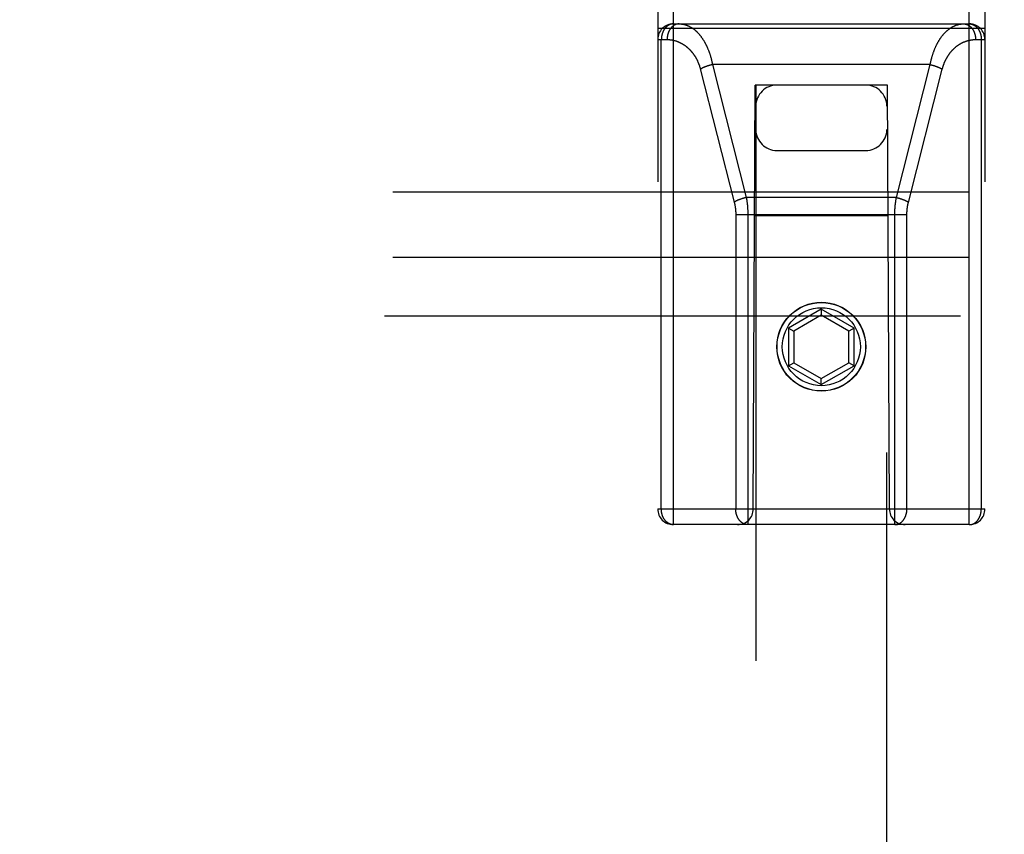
# Model space of a CAD drawing. Header units: inches. Extents: x 0 to 200, y 0 to 129.
# Tile 47 of 82: x 57.54 to 59.42, y 90.38 to 91.94. Entities that reach past the tile are written whole.
import ezdxf

# ---------------------------------------------------------------- set-up
doc = ezdxf.new("R2010")
doc.units = ezdxf.units.IN
doc.header["$LTSCALE"] = 11
doc.header["$MEASUREMENT"] = 0
doc.linetypes.add('HIDDEN', pattern=[0.2, 0.1, -0.1])
doc.layers.add('LEFT_DOOR_ASSEMBLY', color=7, linetype='CONTINUOUS')
doc.layers.add('SUBPANEL', color=7, linetype='CONTINUOUS')

msp = doc.modelspace()

# ---------------------------------------------------------------- linework, layer by layer
at = {"layer": 'LEFT_DOOR_ASSEMBLY', "color": 8, "linetype": 'HIDDEN'}
for p, q in [((58.7864, 90.9731), (58.7864, 92.7581)), ((59.3514, 90.9731), (59.3514, 92.7581)), ((58.7564, 92.7281), (58.7564, 91.0031)), ((59.3814, 92.7281), (59.3814, 91.0031)), ((58.7864, 91.9301), (59.3514, 91.9301)), ((58.7564, 91.9221), (59.3814, 91.9221)), ((58.7564, 91.9001), (58.7743, 91.9001)), ((58.7633, 91.0031), (58.7633, 91.9001)), ((59.3635, 91.9001), (59.3814, 91.9001)), ((59.3745, 91.9001), (59.3745, 91.0031)), ((58.8516, 91.8496), (58.8508, 91.8493)), ((58.8524, 91.8498), (58.8516, 91.8496)), ((58.8532, 91.8501), (58.8524, 91.8498)), ((58.854, 91.8503), (58.8532, 91.8501)), ((58.8548, 91.8506), (58.854, 91.8503)), ((58.8568, 91.8512), (58.856, 91.8509)), ((58.8577, 91.8514), (58.8568, 91.8512)), ((58.8585, 91.8516), (58.8577, 91.8514)), ((58.8593, 91.8518), (58.8585, 91.8516)), ((58.8602, 91.852), (58.8593, 91.8518)), ((58.861, 91.8522), (58.8602, 91.852)), ((58.861, 91.8522), (58.9256, 91.5982)), ((59.2768, 91.8522), (58.861, 91.8522)), ((59.2122, 91.5982), (59.2768, 91.8522)), ((59.2768, 91.8522), (59.2777, 91.852)), ((59.2777, 91.852), (59.2785, 91.8518)), ((59.2785, 91.8518), (59.2793, 91.8516)), ((59.2793, 91.8516), (59.2801, 91.8514)), ((59.2801, 91.8514), (59.281, 91.8512)), ((59.281, 91.8512), (59.2818, 91.8509)), ((59.2818, 91.8509), (59.2826, 91.8507)), ((59.2826, 91.8507), (59.2834, 91.8505)), ((59.2834, 91.8505), (59.2842, 91.8502)), ((59.2842, 91.8502), (59.285, 91.85)), ((59.285, 91.85), (59.2858, 91.8497)), ((58.8377, 91.8441), (58.9025, 91.5894)), ((59.2351, 91.5887), (59.2999, 91.8434)), ((58.9389, 91.0031), (58.9424, 91.8131)), ((58.9439, 91.8131), (58.9424, 91.8131)), ((58.9439, 91.8131), (58.9439, 65.8112)), ((59.1939, 91.8131), (58.9439, 91.8131)), ((59.1939, 65.8112), (59.1939, 91.8131)), ((59.1954, 91.8131), (59.1939, 91.8131)), ((59.1989, 91.0031), (59.1954, 91.8131)), ((58.9839, 91.6881), (59.1539, 91.6881)), ((58.9162, 91.5956), (58.9154, 91.5953)), ((58.917, 91.5958), (58.9162, 91.5956)), ((58.9178, 91.5961), (58.917, 91.5958)), ((58.9186, 91.5963), (58.9178, 91.5961)), ((58.9194, 91.5966), (58.9186, 91.5963)), ((58.9214, 91.5972), (58.9206, 91.5969)), ((58.9223, 91.5974), (58.9214, 91.5972)), ((58.9231, 91.5976), (58.9223, 91.5974)), ((58.9239, 91.5978), (58.9231, 91.5976)), ((58.9247, 91.598), (58.9239, 91.5978)), ((58.9256, 91.5982), (58.9247, 91.598)), ((59.2122, 91.5982), (58.9256, 91.5982)), ((59.2122, 91.5982), (59.2131, 91.598)), ((59.2131, 91.598), (59.2139, 91.5978)), ((59.2139, 91.5978), (59.2147, 91.5976)), ((59.2147, 91.5976), (59.2156, 91.5974)), ((59.2156, 91.5974), (59.2164, 91.5972)), ((59.2164, 91.5972), (59.2172, 91.5969)), ((59.2172, 91.5969), (59.218, 91.5967)), ((59.218, 91.5967), (59.2188, 91.5964)), ((59.2188, 91.5964), (59.2196, 91.5962)), ((59.2196, 91.5962), (59.2204, 91.5959)), ((59.2204, 91.5959), (59.2212, 91.5957)), ((58.9054, 91.5668), (58.9054, 91.0031)), ((58.9285, 91.567), (58.9285, 90.9731)), ((58.9054, 91.566), (59.2324, 91.566)), ((59.1965, 91.5631), (58.9413, 91.5631)), ((59.0689, 91.3849), (59.0064, 91.3488)), ((59.0689, 91.3849), (59.0689, 91.3734)), ((59.1314, 91.3488), (59.0689, 91.3849)), ((59.0689, 91.3734), (59.0164, 91.3431)), ((59.1214, 91.3431), (59.0689, 91.3734)), ((59.0064, 91.3488), (59.0064, 91.2767)), ((59.0064, 91.3488), (59.0164, 91.3431)), ((59.0164, 91.3431), (59.0164, 91.2824)), ((59.1314, 91.3488), (59.1214, 91.3431)), ((59.1214, 91.2824), (59.1214, 91.3431)), ((59.1314, 91.2767), (59.1314, 91.3488)), ((59.0064, 91.2767), (59.0164, 91.2824)), ((59.0064, 91.2767), (59.0689, 91.2406)), ((59.0164, 91.2824), (59.0689, 91.2521)), ((59.0689, 91.2521), (59.1214, 91.2824)), ((59.0689, 91.2406), (59.1314, 91.2767)), ((59.1314, 91.2767), (59.1214, 91.2824)), ((59.0689, 91.2406), (59.0689, 91.2521)), ((58.7564, 91.0031), (59.3814, 91.0031)), ((59.3514, 90.9731), (58.7864, 90.9731))]:
    msp.add_line(p, q, dxfattribs=at)
for points in [[(58.7864, 91.9301), (58.7861, 91.9301), (58.7858, 91.93), (58.7855, 91.93), (58.7851, 91.93), (58.7848, 91.93), (58.7845, 91.93), (58.7842, 91.9299), (58.7839, 91.9299), (58.7835, 91.9298), (58.7832, 91.9298), (58.7829, 91.9297), (58.7826, 91.9296), (58.7823, 91.9296), (58.7819, 91.9295), (58.7816, 91.9294), (58.7813, 91.9293), (58.781, 91.9292), (58.7807, 91.9291), (58.7804, 91.929), (58.78, 91.9289), (58.7797, 91.9288), (58.7794, 91.9286), (58.7791, 91.9285), (58.7788, 91.9284), (58.7785, 91.9282), (58.7782, 91.9281), (58.7779, 91.9279), (58.7776, 91.9278), (58.7773, 91.9276), (58.777, 91.9275), (58.7767, 91.9273), (58.7764, 91.9271), (58.7761, 91.9269), (58.7758, 91.9267), (58.7756, 91.9265), (58.7753, 91.9263), (58.775, 91.9261), (58.7747, 91.9259), (58.7744, 91.9257), (58.7742, 91.9255), (58.7739, 91.9252), (58.7736, 91.925), (58.7733, 91.9248), (58.7731, 91.9245), (58.7728, 91.9243), (58.7726, 91.924), (58.7723, 91.9238), (58.772, 91.9235), (58.7718, 91.9233), (58.7715, 91.923), (58.7713, 91.9227), (58.7711, 91.9224), (58.7708, 91.9222), (58.7706, 91.9219), (58.7703, 91.9216), (58.7701, 91.9213), (58.7699, 91.921), (58.7697, 91.9207), (58.7694, 91.9204), (58.7692, 91.9201), (58.769, 91.9197), (58.7688, 91.9194), (58.7686, 91.9191), (58.7684, 91.9188), (58.7682, 91.9184), (58.768, 91.9181), (58.7678, 91.9178), (58.7676, 91.9174), (58.7674, 91.9171), (58.7672, 91.9167), (58.7671, 91.9164), (58.7669, 91.916), (58.7667, 91.9157), (58.7665, 91.9153), (58.7664, 91.9149), (58.7662, 91.9146), (58.7661, 91.9142), (58.7659, 91.9138), (58.7658, 91.9135), (58.7656, 91.9131), (58.7655, 91.9127), (58.7654, 91.9123), (58.7652, 91.9119), (58.7651, 91.9115), (58.765, 91.9112), (58.7649, 91.9108), (58.7647, 91.9104), (58.7646, 91.91), (58.7645, 91.9096), (58.7644, 91.9092), (58.7643, 91.9088), (58.7642, 91.9084), (58.7642, 91.908), (58.7641, 91.9076), (58.764, 91.9071), (58.7639, 91.9067), (58.7639, 91.9063), (58.7638, 91.9059), (58.7637, 91.9055), (58.7637, 91.9051), (58.7636, 91.9047), (58.7636, 91.9043), (58.7635, 91.9038), (58.7635, 91.9034), (58.7635, 91.903), (58.7634, 91.9026), (58.7634, 91.9022), (58.7634, 91.9017), (58.7634, 91.9013), (58.7634, 91.9009), (58.7633, 91.9005), (58.7633, 91.9001)], [(58.7974, 91.9301), (58.797, 91.9301), (58.7967, 91.93), (58.7964, 91.93), (58.7961, 91.93), (58.7957, 91.93), (58.7954, 91.9299), (58.7951, 91.9299), (58.7947, 91.9299), (58.7944, 91.9298), (58.7941, 91.9297), (58.7938, 91.9297), (58.7934, 91.9296), (58.7931, 91.9295), (58.7928, 91.9295), (58.7925, 91.9294), (58.7921, 91.9293), (58.7918, 91.9292), (58.7915, 91.9291), (58.7912, 91.929), (58.7909, 91.9288), (58.7906, 91.9287), (58.7902, 91.9286), (58.7899, 91.9285), (58.7896, 91.9283), (58.7893, 91.9282), (58.789, 91.928), (58.7887, 91.9279), (58.7884, 91.9277), (58.7881, 91.9275), (58.7878, 91.9273), (58.7875, 91.9272), (58.7872, 91.927), (58.7869, 91.9268), (58.7866, 91.9266), (58.7863, 91.9264), (58.786, 91.9262), (58.7857, 91.926), (58.7855, 91.9257), (58.7852, 91.9255), (58.7849, 91.9253), (58.7846, 91.9251), (58.7844, 91.9248), (58.7841, 91.9246), (58.7838, 91.9243), (58.7835, 91.9241), (58.7833, 91.9238), (58.783, 91.9235), (58.7828, 91.9233), (58.7825, 91.923), (58.7823, 91.9227), (58.782, 91.9224), (58.7818, 91.9222), (58.7815, 91.9219), (58.7813, 91.9216), (58.7811, 91.9213), (58.7808, 91.921), (58.7806, 91.9207), (58.7804, 91.9203), (58.7802, 91.92), (58.7799, 91.9197), (58.7797, 91.9194), (58.7795, 91.919), (58.7793, 91.9187), (58.7791, 91.9184), (58.7789, 91.918), (58.7787, 91.9177), (58.7785, 91.9173), (58.7783, 91.917), (58.7781, 91.9166), (58.778, 91.9163), (58.7778, 91.9159), (58.7776, 91.9155), (58.7775, 91.9152), (58.7773, 91.9148), (58.7771, 91.9144), (58.777, 91.9141), (58.7768, 91.9137), (58.7767, 91.9133), (58.7765, 91.9129), (58.7764, 91.9125), (58.7763, 91.9121), (58.7761, 91.9117), (58.776, 91.9113), (58.7759, 91.9109), (58.7758, 91.9105), (58.7756, 91.9101), (58.7755, 91.9097), (58.7754, 91.9093), (58.7753, 91.9089), (58.7752, 91.9085), (58.7751, 91.9081), (58.7751, 91.9077), (58.775, 91.9073), (58.7749, 91.9068), (58.7748, 91.9064), (58.7748, 91.906), (58.7747, 91.9056), (58.7746, 91.9052), (58.7746, 91.9047), (58.7745, 91.9043), (58.7745, 91.9039), (58.7745, 91.9035), (58.7744, 91.903), (58.7744, 91.9026), (58.7744, 91.9022), (58.7743, 91.9018), (58.7743, 91.9013), (58.7743, 91.9009), (58.7743, 91.9005), (58.7743, 91.9001)], [(58.7974, 91.9301), (58.7981, 91.93), (58.7988, 91.93), (58.7995, 91.93), (58.8003, 91.9299), (58.801, 91.9299), (58.8017, 91.9298), (58.8024, 91.9297), (58.8032, 91.9296), (58.8039, 91.9295), (58.8046, 91.9294), (58.8053, 91.9293), (58.806, 91.9291), (58.8068, 91.929), (58.8075, 91.9288), (58.8082, 91.9286), (58.8089, 91.9284), (58.8096, 91.9282), (58.8103, 91.928), (58.811, 91.9277), (58.8117, 91.9275), (58.8124, 91.9272), (58.8131, 91.9269), (58.8138, 91.9266), (58.8145, 91.9263), (58.8152, 91.926), (58.8159, 91.9257), (58.8166, 91.9254), (58.8173, 91.925), (58.8179, 91.9247), (58.8186, 91.9243), (58.8193, 91.9239), (58.82, 91.9235), (58.8206, 91.9231), (58.8213, 91.9227), (58.8219, 91.9223), (58.8226, 91.9218), (58.8233, 91.9214), (58.8239, 91.9209), (58.8245, 91.9205), (58.8252, 91.92), (58.8258, 91.9195), (58.8265, 91.919), (58.8271, 91.9185), (58.8277, 91.918), (58.8283, 91.9174), (58.8289, 91.9169), (58.8295, 91.9163), (58.8302, 91.9158), (58.8308, 91.9152), (58.8314, 91.9146), (58.8319, 91.914), (58.8325, 91.9134), (58.8331, 91.9128), (58.8337, 91.9122), (58.8343, 91.9116), (58.8348, 91.911), (58.8354, 91.9103), (58.836, 91.9097), (58.8365, 91.909), (58.8371, 91.9083), (58.8376, 91.9077), (58.8381, 91.907), (58.8387, 91.9063), (58.8392, 91.9056), (58.8397, 91.9049), (58.8402, 91.9042), (58.8407, 91.9035), (58.8412, 91.9027), (58.8417, 91.902), (58.8422, 91.9013), (58.8427, 91.9005), (58.8432, 91.8998), (58.8437, 91.899), (58.8442, 91.8982), (58.8446, 91.8975), (58.8451, 91.8967), (58.8456, 91.8959), (58.846, 91.8951), (58.8464, 91.8943), (58.8469, 91.8935), (58.8473, 91.8927), (58.8477, 91.8919), (58.8482, 91.8911), (58.8486, 91.8903), (58.849, 91.8894), (58.8494, 91.8886), (58.8498, 91.8878), (58.8502, 91.8869), (58.8506, 91.8861), (58.851, 91.8852), (58.8513, 91.8844), (58.8517, 91.8835), (58.8521, 91.8826), (58.8524, 91.8818), (58.8528, 91.8809), (58.8531, 91.88), (58.8535, 91.8791), (58.8538, 91.8782), (58.8542, 91.8773), (58.8545, 91.8765), (58.8548, 91.8756), (58.8551, 91.8747), (58.8554, 91.8738), (58.8557, 91.8729), (58.856, 91.8719), (58.8563, 91.871), (58.8566, 91.8701), (58.8569, 91.8692), (58.8572, 91.8683), (58.8574, 91.8673), (58.8577, 91.8664), (58.858, 91.8655), (58.8582, 91.8646), (58.8585, 91.8636), (58.8587, 91.8627), (58.8589, 91.8617), (58.8592, 91.8608), (58.8594, 91.8599), (58.8596, 91.8589), (58.8598, 91.858), (58.86, 91.857), (58.8602, 91.8561), (58.8604, 91.8551), (58.8606, 91.8541), (58.8608, 91.8532), (58.861, 91.8522)], [(59.2768, 91.8522), (59.277, 91.8532), (59.2772, 91.8542), (59.2774, 91.8551), (59.2776, 91.8561), (59.2778, 91.8571), (59.278, 91.858), (59.2782, 91.859), (59.2785, 91.86), (59.2787, 91.8609), (59.2789, 91.8619), (59.2792, 91.8628), (59.2794, 91.8638), (59.2797, 91.8647), (59.2799, 91.8657), (59.2802, 91.8666), (59.2804, 91.8676), (59.2807, 91.8685), (59.281, 91.8694), (59.2813, 91.8704), (59.2816, 91.8713), (59.2819, 91.8722), (59.2822, 91.8732), (59.2825, 91.8741), (59.2828, 91.875), (59.2831, 91.8759), (59.2835, 91.8768), (59.2838, 91.8777), (59.2841, 91.8786), (59.2845, 91.8795), (59.2848, 91.8804), (59.2852, 91.8813), (59.2856, 91.8822), (59.2859, 91.8831), (59.2863, 91.884), (59.2867, 91.8848), (59.2871, 91.8857), (59.2875, 91.8866), (59.2879, 91.8874), (59.2883, 91.8883), (59.2887, 91.8891), (59.2891, 91.89), (59.2895, 91.8908), (59.2899, 91.8917), (59.2904, 91.8925), (59.2908, 91.8933), (59.2913, 91.8941), (59.2917, 91.8949), (59.2922, 91.8957), (59.2926, 91.8965), (59.2931, 91.8973), (59.2936, 91.8981), (59.2941, 91.8989), (59.2945, 91.8997), (59.295, 91.9004), (59.2955, 91.9012), (59.296, 91.902), (59.2965, 91.9027), (59.2971, 91.9034), (59.2976, 91.9042), (59.2981, 91.9049), (59.2986, 91.9056), (59.2992, 91.9063), (59.2997, 91.907), (59.3003, 91.9077), (59.3008, 91.9084), (59.3014, 91.9091), (59.3019, 91.9097), (59.3025, 91.9104), (59.3031, 91.9111), (59.3036, 91.9117), (59.3042, 91.9123), (59.3048, 91.913), (59.3054, 91.9136), (59.306, 91.9142), (59.3066, 91.9148), (59.3072, 91.9154), (59.3078, 91.9159), (59.3085, 91.9165), (59.3091, 91.9171), (59.3097, 91.9176), (59.3103, 91.9181), (59.311, 91.9187), (59.3116, 91.9192), (59.3123, 91.9197), (59.3129, 91.9202), (59.3136, 91.9207), (59.3142, 91.9211), (59.3149, 91.9216), (59.3155, 91.9221), (59.3162, 91.9225), (59.3169, 91.9229), (59.3175, 91.9233), (59.3182, 91.9237), (59.3189, 91.9241), (59.3196, 91.9245), (59.3203, 91.9249), (59.321, 91.9252), (59.3217, 91.9256), (59.3224, 91.9259), (59.3231, 91.9262), (59.3238, 91.9265), (59.3245, 91.9268), (59.3252, 91.9271), (59.3259, 91.9274), (59.3266, 91.9276), (59.3273, 91.9279), (59.328, 91.9281), (59.3288, 91.9283), (59.3295, 91.9285), (59.3302, 91.9287), (59.3309, 91.9289), (59.3317, 91.9291), (59.3324, 91.9292), (59.3331, 91.9294), (59.3338, 91.9295), (59.3346, 91.9296), (59.3353, 91.9297), (59.336, 91.9298), (59.3368, 91.9299), (59.3375, 91.9299), (59.3382, 91.93), (59.339, 91.93), (59.3397, 91.93), (59.3404, 91.9301)], [(59.3404, 91.9301), (59.3408, 91.9301), (59.3411, 91.93), (59.3414, 91.93), (59.3418, 91.93), (59.3421, 91.93), (59.3424, 91.9299), (59.3427, 91.9299), (59.3431, 91.9299), (59.3434, 91.9298), (59.3437, 91.9297), (59.3441, 91.9297), (59.3444, 91.9296), (59.3447, 91.9295), (59.345, 91.9295), (59.3453, 91.9294), (59.3457, 91.9293), (59.346, 91.9292), (59.3463, 91.9291), (59.3466, 91.929), (59.3469, 91.9288), (59.3473, 91.9287), (59.3476, 91.9286), (59.3479, 91.9285), (59.3482, 91.9283), (59.3485, 91.9282), (59.3488, 91.928), (59.3491, 91.9279), (59.3494, 91.9277), (59.3497, 91.9275), (59.35, 91.9273), (59.3503, 91.9272), (59.3506, 91.927), (59.3509, 91.9268), (59.3512, 91.9266), (59.3515, 91.9264), (59.3518, 91.9262), (59.3521, 91.926), (59.3524, 91.9257), (59.3526, 91.9255), (59.3529, 91.9253), (59.3532, 91.9251), (59.3535, 91.9248), (59.3537, 91.9246), (59.354, 91.9243), (59.3543, 91.9241), (59.3545, 91.9238), (59.3548, 91.9235), (59.355, 91.9233), (59.3553, 91.923), (59.3555, 91.9227), (59.3558, 91.9224), (59.356, 91.9222), (59.3563, 91.9219), (59.3565, 91.9216), (59.3568, 91.9213), (59.357, 91.921), (59.3572, 91.9207), (59.3574, 91.9203), (59.3577, 91.92), (59.3579, 91.9197), (59.3581, 91.9194), (59.3583, 91.919), (59.3585, 91.9187), (59.3587, 91.9184), (59.3589, 91.918), (59.3591, 91.9177), (59.3593, 91.9173), (59.3595, 91.917), (59.3597, 91.9166), (59.3598, 91.9163), (59.36, 91.9159), (59.3602, 91.9155), (59.3604, 91.9152), (59.3605, 91.9148), (59.3607, 91.9144), (59.3608, 91.9141), (59.361, 91.9137), (59.3611, 91.9133), (59.3613, 91.9129), (59.3614, 91.9125), (59.3616, 91.9121), (59.3617, 91.9117), (59.3618, 91.9113), (59.3619, 91.9109), (59.3621, 91.9105), (59.3622, 91.9101), (59.3623, 91.9097), (59.3624, 91.9093), (59.3625, 91.9089), (59.3626, 91.9085), (59.3627, 91.9081), (59.3628, 91.9077), (59.3628, 91.9073), (59.3629, 91.9068), (59.363, 91.9064), (59.3631, 91.906), (59.3631, 91.9056), (59.3632, 91.9052), (59.3632, 91.9047), (59.3633, 91.9043), (59.3633, 91.9039), (59.3634, 91.9035), (59.3634, 91.903), (59.3634, 91.9026), (59.3635, 91.9022), (59.3635, 91.9018), (59.3635, 91.9013), (59.3635, 91.9009), (59.3635, 91.9005), (59.3635, 91.9001)], [(59.3514, 91.9301), (59.3517, 91.9301), (59.352, 91.93), (59.3523, 91.93), (59.3527, 91.93), (59.353, 91.93), (59.3533, 91.93), (59.3536, 91.9299), (59.354, 91.9299), (59.3543, 91.9298), (59.3546, 91.9298), (59.3549, 91.9297), (59.3552, 91.9296), (59.3556, 91.9296), (59.3559, 91.9295), (59.3562, 91.9294), (59.3565, 91.9293), (59.3568, 91.9292), (59.3571, 91.9291), (59.3575, 91.929), (59.3578, 91.9289), (59.3581, 91.9288), (59.3584, 91.9286), (59.3587, 91.9285), (59.359, 91.9284), (59.3593, 91.9282), (59.3596, 91.9281), (59.3599, 91.9279), (59.3602, 91.9278), (59.3605, 91.9276), (59.3608, 91.9275), (59.3611, 91.9273), (59.3614, 91.9271), (59.3617, 91.9269), (59.362, 91.9267), (59.3623, 91.9265), (59.3625, 91.9263), (59.3628, 91.9261), (59.3631, 91.9259), (59.3634, 91.9257), (59.3637, 91.9255), (59.3639, 91.9252), (59.3642, 91.925), (59.3645, 91.9248), (59.3647, 91.9245), (59.365, 91.9243), (59.3653, 91.924), (59.3655, 91.9238), (59.3658, 91.9235), (59.366, 91.9233), (59.3663, 91.923), (59.3665, 91.9227), (59.3668, 91.9224), (59.367, 91.9222), (59.3672, 91.9219), (59.3675, 91.9216), (59.3677, 91.9213), (59.3679, 91.921), (59.3682, 91.9207), (59.3684, 91.9204), (59.3686, 91.9201), (59.3688, 91.9197), (59.369, 91.9194), (59.3692, 91.9191), (59.3694, 91.9188), (59.3696, 91.9184), (59.3698, 91.9181), (59.37, 91.9178), (59.3702, 91.9174), (59.3704, 91.9171), (59.3706, 91.9167), (59.3708, 91.9164), (59.3709, 91.916), (59.3711, 91.9157), (59.3713, 91.9153), (59.3714, 91.9149), (59.3716, 91.9146), (59.3717, 91.9142), (59.3719, 91.9138), (59.372, 91.9135), (59.3722, 91.9131), (59.3723, 91.9127), (59.3725, 91.9123), (59.3726, 91.9119), (59.3727, 91.9115), (59.3728, 91.9112), (59.373, 91.9108), (59.3731, 91.9104), (59.3732, 91.91), (59.3733, 91.9096), (59.3734, 91.9092), (59.3735, 91.9088), (59.3736, 91.9084), (59.3737, 91.908), (59.3737, 91.9076), (59.3738, 91.9071), (59.3739, 91.9067), (59.374, 91.9063), (59.374, 91.9059), (59.3741, 91.9055), (59.3741, 91.9051), (59.3742, 91.9047), (59.3742, 91.9043), (59.3743, 91.9038), (59.3743, 91.9034), (59.3744, 91.903), (59.3744, 91.9026), (59.3744, 91.9022), (59.3744, 91.9017), (59.3745, 91.9013), (59.3745, 91.9009), (59.3745, 91.9005), (59.3745, 91.9001)], [(58.7743, 91.9001), (58.775, 91.9), (58.7758, 91.9), (58.7765, 91.9), (58.7772, 91.9), (58.7779, 91.8999), (58.7787, 91.8999), (58.7794, 91.8998), (58.7801, 91.8998), (58.7808, 91.8997), (58.7815, 91.8996), (58.7823, 91.8995), (58.783, 91.8994), (58.7837, 91.8993), (58.7844, 91.8991), (58.7851, 91.899), (58.7858, 91.8988), (58.7865, 91.8987), (58.7873, 91.8985), (58.788, 91.8984), (58.7887, 91.8982), (58.7894, 91.898), (58.7901, 91.8978), (58.7908, 91.8976), (58.7914, 91.8974), (58.7921, 91.8971), (58.7928, 91.8969), (58.7935, 91.8966), (58.7942, 91.8964), (58.7949, 91.8961), (58.7955, 91.8959), (58.7962, 91.8956), (58.7969, 91.8953), (58.7976, 91.895), (58.7982, 91.8947), (58.7989, 91.8944), (58.7995, 91.8941), (58.8002, 91.8938), (58.8008, 91.8934), (58.8015, 91.8931), (58.8021, 91.8927), (58.8028, 91.8924), (58.8034, 91.892), (58.804, 91.8916), (58.8046, 91.8913), (58.8053, 91.8909), (58.8059, 91.8905), (58.8065, 91.8901), (58.8071, 91.8897), (58.8077, 91.8893), (58.8083, 91.8888), (58.8089, 91.8884), (58.8095, 91.888), (58.81, 91.8875), (58.8106, 91.8871), (58.8112, 91.8866), (58.8118, 91.8862), (58.8123, 91.8857), (58.8129, 91.8852), (58.8134, 91.8847), (58.814, 91.8843), (58.8145, 91.8838), (58.8151, 91.8833), (58.8156, 91.8828), (58.8161, 91.8823), (58.8166, 91.8818), (58.8172, 91.8812), (58.8177, 91.8807), (58.8182, 91.8802), (58.8187, 91.8797), (58.8192, 91.8791), (58.8197, 91.8786), (58.8201, 91.878), (58.8206, 91.8775), (58.8211, 91.8769), (58.8216, 91.8764), (58.822, 91.8758), (58.8225, 91.8752), (58.8229, 91.8746), (58.8234, 91.8741), (58.8238, 91.8735), (58.8243, 91.8729), (58.8247, 91.8723), (58.8251, 91.8717), (58.8255, 91.8711), (58.8259, 91.8705), (58.8263, 91.8699), (58.8267, 91.8693), (58.8271, 91.8687), (58.8275, 91.8681), (58.8279, 91.8674), (58.8283, 91.8668), (58.8287, 91.8662), (58.829, 91.8656), (58.8294, 91.8649), (58.8297, 91.8643), (58.8301, 91.8637), (58.8304, 91.863), (58.8308, 91.8624), (58.8311, 91.8617), (58.8314, 91.8611), (58.8317, 91.8604), (58.8321, 91.8598), (58.8324, 91.8591), (58.8327, 91.8585), (58.833, 91.8578), (58.8333, 91.8571), (58.8335, 91.8565), (58.8338, 91.8558), (58.8341, 91.8551), (58.8344, 91.8544), (58.8346, 91.8538), (58.8349, 91.8531), (58.8351, 91.8524), (58.8354, 91.8517), (58.8356, 91.8511), (58.8359, 91.8504), (58.8361, 91.8497), (58.8363, 91.849), (58.8365, 91.8483), (58.8368, 91.8476), (58.837, 91.8469), (58.8372, 91.8462), (58.8374, 91.8455), (58.8376, 91.8448), (58.8377, 91.8441)], [(59.2999, 91.8434), (59.3001, 91.8442), (59.3003, 91.8449), (59.3005, 91.8456), (59.3007, 91.8463), (59.3009, 91.847), (59.3011, 91.8477), (59.3013, 91.8484), (59.3015, 91.8491), (59.3017, 91.8498), (59.302, 91.8505), (59.3022, 91.8512), (59.3025, 91.8519), (59.3027, 91.8526), (59.303, 91.8532), (59.3032, 91.8539), (59.3035, 91.8546), (59.3038, 91.8553), (59.3041, 91.856), (59.3044, 91.8567), (59.3046, 91.8573), (59.3049, 91.858), (59.3053, 91.8587), (59.3056, 91.8593), (59.3059, 91.86), (59.3062, 91.8607), (59.3065, 91.8613), (59.3069, 91.862), (59.3072, 91.8627), (59.3075, 91.8633), (59.3079, 91.864), (59.3083, 91.8646), (59.3086, 91.8653), (59.309, 91.8659), (59.3094, 91.8665), (59.3097, 91.8672), (59.3101, 91.8678), (59.3105, 91.8684), (59.3109, 91.8691), (59.3113, 91.8697), (59.3117, 91.8703), (59.3122, 91.8709), (59.3126, 91.8715), (59.313, 91.8721), (59.3134, 91.8727), (59.3139, 91.8733), (59.3143, 91.8739), (59.3148, 91.8745), (59.3152, 91.8751), (59.3157, 91.8757), (59.3162, 91.8763), (59.3166, 91.8768), (59.3171, 91.8774), (59.3176, 91.878), (59.3181, 91.8785), (59.3186, 91.8791), (59.3191, 91.8796), (59.3196, 91.8802), (59.3201, 91.8807), (59.3206, 91.8812), (59.3212, 91.8818), (59.3217, 91.8823), (59.3222, 91.8828), (59.3228, 91.8833), (59.3233, 91.8838), (59.3239, 91.8843), (59.3244, 91.8848), (59.325, 91.8853), (59.3256, 91.8858), (59.3261, 91.8862), (59.3267, 91.8867), (59.3273, 91.8872), (59.3279, 91.8876), (59.3285, 91.8881), (59.3291, 91.8885), (59.3297, 91.8889), (59.3303, 91.8894), (59.3309, 91.8898), (59.3315, 91.8902), (59.3321, 91.8906), (59.3328, 91.891), (59.3334, 91.8914), (59.334, 91.8918), (59.3347, 91.8921), (59.3353, 91.8925), (59.336, 91.8929), (59.3366, 91.8932), (59.3373, 91.8936), (59.3379, 91.8939), (59.3386, 91.8942), (59.3393, 91.8946), (59.3399, 91.8949), (59.3406, 91.8952), (59.3413, 91.8955), (59.342, 91.8957), (59.3427, 91.896), (59.3433, 91.8963), (59.344, 91.8966), (59.3447, 91.8968), (59.3454, 91.897), (59.3461, 91.8973), (59.3468, 91.8975), (59.3475, 91.8977), (59.3482, 91.8979), (59.349, 91.8981), (59.3497, 91.8983), (59.3504, 91.8985), (59.3511, 91.8987), (59.3518, 91.8988), (59.3525, 91.899), (59.3533, 91.8991), (59.354, 91.8992), (59.3547, 91.8994), (59.3554, 91.8995), (59.3562, 91.8996), (59.3569, 91.8997), (59.3576, 91.8997), (59.3584, 91.8998), (59.3591, 91.8999), (59.3598, 91.8999), (59.3606, 91.9), (59.3613, 91.9), (59.362, 91.9), (59.3628, 91.9), (59.3635, 91.9001)], [(58.8508, 91.8493), (58.8504, 91.8492), (58.85, 91.849), (58.8497, 91.8489), (58.8493, 91.8488), (58.8489, 91.8486), (58.8485, 91.8485), (58.8481, 91.8483), (58.8478, 91.8482), (58.8474, 91.848), (58.847, 91.8479), (58.8467, 91.8478), (58.8463, 91.8476), (58.846, 91.8475), (58.8456, 91.8473), (58.8452, 91.8472), (58.8449, 91.847), (58.8446, 91.8469), (58.8442, 91.8467), (58.8439, 91.8466), (58.8435, 91.8464), (58.8432, 91.8463), (58.8429, 91.8461), (58.8426, 91.846), (58.8422, 91.8458), (58.8419, 91.8456), (58.8416, 91.8455), (58.8413, 91.8453), (58.841, 91.8452), (58.8407, 91.845), (58.8404, 91.8449), (58.8401, 91.8447), (58.8398, 91.8445), (58.8395, 91.8444), (58.8393, 91.8442), (58.839, 91.8441), (58.8387, 91.8439), (58.8384, 91.8438), (58.8382, 91.8436), (58.8379, 91.8434)], [(58.856, 91.8509), (58.8556, 91.8508), (58.8548, 91.8506)], [(59.2858, 91.8497), (59.2866, 91.8494), (59.287, 91.8493), (59.2874, 91.8492), (59.2878, 91.849), (59.2882, 91.8489), (59.2885, 91.8488), (59.2889, 91.8486), (59.2893, 91.8485), (59.2897, 91.8483), (59.29, 91.8482), (59.2904, 91.848), (59.2908, 91.8479), (59.2911, 91.8478), (59.2915, 91.8476), (59.2919, 91.8475), (59.2922, 91.8473), (59.2926, 91.8472), (59.2929, 91.847), (59.2933, 91.8469), (59.2936, 91.8467), (59.2939, 91.8466), (59.2943, 91.8464), (59.2946, 91.8463), (59.2949, 91.8461), (59.2953, 91.846), (59.2956, 91.8458), (59.2959, 91.8456), (59.2962, 91.8455), (59.2965, 91.8453), (59.2968, 91.8452), (59.2971, 91.845), (59.2974, 91.8449), (59.2977, 91.8447), (59.298, 91.8445), (59.2983, 91.8444), (59.2986, 91.8442), (59.2988, 91.8441), (59.2991, 91.8439), (59.2994, 91.8438), (59.2996, 91.8436), (59.2999, 91.8434)], [(58.9154, 91.5953), (58.915, 91.5952), (58.9146, 91.595), (58.9142, 91.5949), (58.9139, 91.5947), (58.9135, 91.5946), (58.9131, 91.5945), (58.9127, 91.5943), (58.9124, 91.5942), (58.912, 91.594), (58.9116, 91.5939), (58.9113, 91.5937), (58.9109, 91.5936), (58.9105, 91.5935), (58.9102, 91.5933), (58.9098, 91.5932), (58.9095, 91.593), (58.9091, 91.5929), (58.9088, 91.5927), (58.9085, 91.5926), (58.9081, 91.5924), (58.9078, 91.5922), (58.9075, 91.5921), (58.9071, 91.5919), (58.9068, 91.5918), (58.9065, 91.5916), (58.9062, 91.5915), (58.9059, 91.5913), (58.9056, 91.5912), (58.9053, 91.591), (58.905, 91.5909), (58.9047, 91.5907), (58.9044, 91.5905), (58.9041, 91.5904), (58.9038, 91.5902), (58.9036, 91.5901), (58.9033, 91.5899), (58.903, 91.5897), (58.9028, 91.5896), (58.9025, 91.5894)], [(58.9025, 91.5894), (58.9027, 91.5887), (58.9028, 91.5881), (58.903, 91.5874), (58.9032, 91.5867), (58.9033, 91.586), (58.9034, 91.5854), (58.9036, 91.5847), (58.9037, 91.584), (58.9038, 91.5833), (58.904, 91.5827), (58.9041, 91.582), (58.9042, 91.5813), (58.9043, 91.5806), (58.9044, 91.5799), (58.9045, 91.5792), (58.9046, 91.5786), (58.9047, 91.5779), (58.9048, 91.5772), (58.9048, 91.5765), (58.9049, 91.5758), (58.905, 91.5751), (58.905, 91.5745), (58.9051, 91.5738), (58.9052, 91.5731), (58.9052, 91.5724), (58.9052, 91.5717), (58.9053, 91.571), (58.9053, 91.5703), (58.9053, 91.5696), (58.9054, 91.5689), (58.9054, 91.5682), (58.9054, 91.5675), (58.9054, 91.5668)], [(58.9206, 91.5969), (58.9202, 91.5968), (58.9194, 91.5966)], [(58.9256, 91.5982), (58.9257, 91.5973), (58.9259, 91.5963), (58.9261, 91.5954), (58.9262, 91.5945), (58.9264, 91.5935), (58.9265, 91.5926), (58.9266, 91.5917), (58.9268, 91.5907), (58.9269, 91.5898), (58.927, 91.5889), (58.9271, 91.5879), (58.9273, 91.587), (58.9274, 91.5861), (58.9275, 91.5851), (58.9276, 91.5842), (58.9277, 91.5833), (58.9277, 91.5823), (58.9278, 91.5814), (58.9279, 91.5804), (58.928, 91.5795), (58.928, 91.5786), (58.9281, 91.5776), (58.9282, 91.5767), (58.9282, 91.5757), (58.9283, 91.5748), (58.9283, 91.5738), (58.9283, 91.5729), (58.9284, 91.5719), (58.9284, 91.571), (58.9284, 91.57), (58.9285, 91.569), (58.9285, 91.568), (58.9285, 91.567)], [(59.2093, 90.9731), (59.2093, 91.567), (59.2093, 91.568), (59.2094, 91.5689), (59.2094, 91.5699), (59.2094, 91.5708), (59.2094, 91.5718), (59.2095, 91.5727), (59.2095, 91.5736), (59.2095, 91.5746), (59.2096, 91.5755), (59.2096, 91.5765), (59.2097, 91.5774), (59.2098, 91.5784), (59.2098, 91.5793), (59.2099, 91.5802), (59.21, 91.5812), (59.2101, 91.5821), (59.2101, 91.5831), (59.2102, 91.584), (59.2103, 91.585), (59.2104, 91.5859), (59.2105, 91.5868), (59.2106, 91.5878), (59.2108, 91.5887), (59.2109, 91.5896), (59.211, 91.5906), (59.2111, 91.5915), (59.2113, 91.5924), (59.2114, 91.5934), (59.2116, 91.5943), (59.2117, 91.5953), (59.2119, 91.5963), (59.2121, 91.5972), (59.2122, 91.5982)], [(59.2212, 91.5957), (59.222, 91.5954), (59.2224, 91.5953), (59.2228, 91.5952), (59.2232, 91.595), (59.2236, 91.5949), (59.224, 91.5947), (59.2243, 91.5946), (59.2247, 91.5945), (59.2251, 91.5943), (59.2255, 91.5942), (59.2258, 91.594), (59.2262, 91.5939), (59.2266, 91.5937), (59.2269, 91.5936), (59.2273, 91.5935), (59.2276, 91.5933), (59.228, 91.5932), (59.2283, 91.593), (59.2287, 91.5929), (59.229, 91.5927), (59.2294, 91.5926), (59.2297, 91.5924), (59.23, 91.5922), (59.2304, 91.5921), (59.2307, 91.5919), (59.231, 91.5918), (59.2313, 91.5916), (59.2316, 91.5915), (59.2319, 91.5913), (59.2322, 91.5912), (59.2325, 91.591), (59.2328, 91.5909), (59.2331, 91.5907), (59.2334, 91.5905), (59.2337, 91.5904), (59.234, 91.5902), (59.2343, 91.5901), (59.2345, 91.5899), (59.2348, 91.5897), (59.2351, 91.5896), (59.2353, 91.5894)], [(59.2324, 91.0031), (59.2324, 91.5667), (59.2324, 91.5674), (59.2324, 91.5681), (59.2324, 91.5688), (59.2325, 91.5695), (59.2325, 91.5702), (59.2325, 91.5709), (59.2326, 91.5716), (59.2326, 91.5723), (59.2327, 91.5729), (59.2327, 91.5736), (59.2328, 91.5743), (59.2328, 91.575), (59.2329, 91.5757), (59.233, 91.5764), (59.233, 91.5771), (59.2331, 91.5777), (59.2332, 91.5784), (59.2333, 91.5791), (59.2334, 91.5798), (59.2335, 91.5805), (59.2336, 91.5812), (59.2337, 91.5818), (59.2338, 91.5825), (59.234, 91.5832), (59.2341, 91.5839), (59.2342, 91.5846), (59.2343, 91.5852), (59.2345, 91.5859), (59.2346, 91.5866), (59.2348, 91.5873), (59.235, 91.588), (59.2351, 91.5887)], [(58.7864, 90.9731), (58.7861, 90.9731), (58.7858, 90.9731), (58.7855, 90.9731), (58.7851, 90.9731), (58.7848, 90.9731), (58.7845, 90.9732), (58.7842, 90.9732), (58.7839, 90.9732), (58.7835, 90.9733), (58.7832, 90.9733), (58.7829, 90.9734), (58.7826, 90.9735), (58.7823, 90.9735), (58.7819, 90.9736), (58.7816, 90.9737), (58.7813, 90.9738), (58.781, 90.9739), (58.7807, 90.974), (58.7804, 90.9741), (58.78, 90.9742), (58.7797, 90.9743), (58.7794, 90.9745), (58.7791, 90.9746), (58.7788, 90.9747), (58.7785, 90.9749), (58.7782, 90.975), (58.7779, 90.9752), (58.7776, 90.9753), (58.7773, 90.9755), (58.777, 90.9757), (58.7767, 90.9758), (58.7764, 90.976), (58.7761, 90.9762), (58.7758, 90.9764), (58.7756, 90.9766), (58.7753, 90.9768), (58.775, 90.977), (58.7747, 90.9772), (58.7744, 90.9774), (58.7742, 90.9776), (58.7739, 90.9779), (58.7736, 90.9781), (58.7733, 90.9783), (58.7731, 90.9786), (58.7728, 90.9788), (58.7726, 90.9791), (58.7723, 90.9793), (58.772, 90.9796), (58.7718, 90.9798), (58.7715, 90.9801), (58.7713, 90.9804), (58.7711, 90.9807), (58.7708, 90.981), (58.7706, 90.9812), (58.7703, 90.9815), (58.7701, 90.9818), (58.7699, 90.9821), (58.7697, 90.9824), (58.7694, 90.9827), (58.7692, 90.983), (58.769, 90.9834), (58.7688, 90.9837), (58.7686, 90.984), (58.7684, 90.9843), (58.7682, 90.9847), (58.768, 90.985), (58.7678, 90.9853), (58.7676, 90.9857), (58.7674, 90.986), (58.7672, 90.9864), (58.7671, 90.9867), (58.7669, 90.9871), (58.7667, 90.9874), (58.7665, 90.9878), (58.7664, 90.9882), (58.7662, 90.9885), (58.7661, 90.9889), (58.7659, 90.9893), (58.7658, 90.9896), (58.7656, 90.99), (58.7655, 90.9904), (58.7654, 90.9908), (58.7652, 90.9912), (58.7651, 90.9916), (58.765, 90.992), (58.7649, 90.9923), (58.7647, 90.9927), (58.7646, 90.9931), (58.7645, 90.9935), (58.7644, 90.9939), (58.7643, 90.9943), (58.7642, 90.9947), (58.7642, 90.9951), (58.7641, 90.9956), (58.764, 90.996), (58.7639, 90.9964), (58.7639, 90.9968), (58.7638, 90.9972), (58.7637, 90.9976), (58.7637, 90.998), (58.7636, 90.9984), (58.7636, 90.9989), (58.7635, 90.9993), (58.7635, 90.9997), (58.7635, 91.0001), (58.7634, 91.0005), (58.7634, 91.001), (58.7634, 91.0014), (58.7634, 91.0018), (58.7634, 91.0022), (58.7633, 91.0026), (58.7633, 91.0031)], [(58.9285, 90.9731), (58.9282, 90.9731), (58.9278, 90.9731), (58.9275, 90.9731), (58.9272, 90.9731), (58.9269, 90.9731), (58.9266, 90.9732), (58.9262, 90.9732), (58.9259, 90.9732), (58.9256, 90.9733), (58.9253, 90.9733), (58.925, 90.9734), (58.9246, 90.9735), (58.9243, 90.9735), (58.924, 90.9736), (58.9237, 90.9737), (58.9234, 90.9738), (58.923, 90.9739), (58.9227, 90.974), (58.9224, 90.9741), (58.9221, 90.9742), (58.9218, 90.9743), (58.9215, 90.9745), (58.9212, 90.9746), (58.9209, 90.9747), (58.9206, 90.9749), (58.9203, 90.975), (58.92, 90.9752), (58.9197, 90.9753), (58.9194, 90.9755), (58.9191, 90.9757), (58.9188, 90.9758), (58.9185, 90.976), (58.9182, 90.9762), (58.9179, 90.9764), (58.9176, 90.9766), (58.9173, 90.9768), (58.917, 90.977), (58.9168, 90.9772), (58.9165, 90.9774), (58.9162, 90.9776), (58.9159, 90.9779), (58.9157, 90.9781), (58.9154, 90.9783), (58.9151, 90.9786), (58.9149, 90.9788), (58.9146, 90.9791), (58.9144, 90.9793), (58.9141, 90.9796), (58.9139, 90.9799), (58.9136, 90.9801), (58.9134, 90.9804), (58.9131, 90.9807), (58.9129, 90.981), (58.9126, 90.9812), (58.9124, 90.9815), (58.9122, 90.9818), (58.9119, 90.9821), (58.9117, 90.9824), (58.9115, 90.9827), (58.9113, 90.9831), (58.9111, 90.9834), (58.9109, 90.9837), (58.9107, 90.984), (58.9104, 90.9843), (58.9102, 90.9847), (58.9101, 90.985), (58.9099, 90.9853), (58.9097, 90.9857), (58.9095, 90.986), (58.9093, 90.9864), (58.9091, 90.9867), (58.909, 90.9871), (58.9088, 90.9874), (58.9086, 90.9878), (58.9085, 90.9882), (58.9083, 90.9885), (58.9081, 90.9889), (58.908, 90.9893), (58.9078, 90.9897), (58.9077, 90.99), (58.9076, 90.9904), (58.9074, 90.9908), (58.9073, 90.9912), (58.9072, 90.9916), (58.907, 90.992), (58.9069, 90.9924), (58.9068, 90.9927), (58.9067, 90.9931), (58.9066, 90.9935), (58.9065, 90.9939), (58.9064, 90.9943), (58.9063, 90.9947), (58.9062, 90.9952), (58.9061, 90.9956), (58.9061, 90.996), (58.906, 90.9964), (58.9059, 90.9968), (58.9059, 90.9972), (58.9058, 90.9976), (58.9057, 90.998), (58.9057, 90.9984), (58.9056, 90.9989), (58.9056, 90.9993), (58.9056, 90.9997), (58.9055, 91.0001), (58.9055, 91.0005), (58.9055, 91.001), (58.9054, 91.0014), (58.9054, 91.0018), (58.9054, 91.0022), (58.9054, 91.0026), (58.9054, 91.0031)], [(59.2093, 90.9731), (59.2097, 90.9731), (59.21, 90.9731), (59.2103, 90.9731), (59.2106, 90.9731), (59.2109, 90.9731), (59.2113, 90.9732), (59.2116, 90.9732), (59.2119, 90.9732), (59.2122, 90.9733), (59.2125, 90.9733), (59.2129, 90.9734), (59.2132, 90.9735), (59.2135, 90.9735), (59.2138, 90.9736), (59.2141, 90.9737), (59.2145, 90.9738), (59.2148, 90.9739), (59.2151, 90.974), (59.2154, 90.9741), (59.2157, 90.9742), (59.216, 90.9743), (59.2163, 90.9745), (59.2166, 90.9746), (59.2169, 90.9747), (59.2172, 90.9749), (59.2176, 90.975), (59.2179, 90.9752), (59.2182, 90.9753), (59.2185, 90.9755), (59.2187, 90.9757), (59.219, 90.9758), (59.2193, 90.976), (59.2196, 90.9762), (59.2199, 90.9764), (59.2202, 90.9766), (59.2205, 90.9768), (59.2208, 90.977), (59.221, 90.9772), (59.2213, 90.9774), (59.2216, 90.9776), (59.2219, 90.9779), (59.2221, 90.9781), (59.2224, 90.9783), (59.2227, 90.9786), (59.2229, 90.9788), (59.2232, 90.9791), (59.2235, 90.9793), (59.2237, 90.9796), (59.224, 90.9799), (59.2242, 90.9801), (59.2245, 90.9804), (59.2247, 90.9807), (59.2249, 90.981), (59.2252, 90.9812), (59.2254, 90.9815), (59.2256, 90.9818), (59.2259, 90.9821), (59.2261, 90.9824), (59.2263, 90.9827), (59.2265, 90.9831), (59.2267, 90.9834), (59.227, 90.9837), (59.2272, 90.984), (59.2274, 90.9843), (59.2276, 90.9847), (59.2278, 90.985), (59.228, 90.9853), (59.2281, 90.9857), (59.2283, 90.986), (59.2285, 90.9864), (59.2287, 90.9867), (59.2289, 90.9871), (59.229, 90.9874), (59.2292, 90.9878), (59.2294, 90.9882), (59.2295, 90.9885), (59.2297, 90.9889), (59.2298, 90.9893), (59.23, 90.9897), (59.2301, 90.99), (59.2303, 90.9904), (59.2304, 90.9908), (59.2305, 90.9912), (59.2306, 90.9916), (59.2308, 90.992), (59.2309, 90.9924), (59.231, 90.9927), (59.2311, 90.9931), (59.2312, 90.9935), (59.2313, 90.9939), (59.2314, 90.9943), (59.2315, 90.9947), (59.2316, 90.9952), (59.2317, 90.9956), (59.2318, 90.996), (59.2318, 90.9964), (59.2319, 90.9968), (59.232, 90.9972), (59.232, 90.9976), (59.2321, 90.998), (59.2321, 90.9984), (59.2322, 90.9989), (59.2322, 90.9993), (59.2323, 90.9997), (59.2323, 91.0001), (59.2323, 91.0005), (59.2323, 91.001), (59.2324, 91.0014), (59.2324, 91.0018), (59.2324, 91.0022), (59.2324, 91.0026), (59.2324, 91.0031)], [(59.3514, 90.9731), (59.3517, 90.9731), (59.352, 90.9731), (59.3523, 90.9731), (59.3527, 90.9731), (59.353, 90.9731), (59.3533, 90.9732), (59.3536, 90.9732), (59.354, 90.9732), (59.3543, 90.9733), (59.3546, 90.9733), (59.3549, 90.9734), (59.3552, 90.9735), (59.3556, 90.9735), (59.3559, 90.9736), (59.3562, 90.9737), (59.3565, 90.9738), (59.3568, 90.9739), (59.3571, 90.974), (59.3575, 90.9741), (59.3578, 90.9742), (59.3581, 90.9743), (59.3584, 90.9745), (59.3587, 90.9746), (59.359, 90.9747), (59.3593, 90.9749), (59.3596, 90.975), (59.3599, 90.9752), (59.3602, 90.9753), (59.3605, 90.9755), (59.3608, 90.9757), (59.3611, 90.9758), (59.3614, 90.976), (59.3617, 90.9762), (59.362, 90.9764), (59.3623, 90.9766), (59.3625, 90.9768), (59.3628, 90.977), (59.3631, 90.9772), (59.3634, 90.9774), (59.3637, 90.9776), (59.3639, 90.9779), (59.3642, 90.9781), (59.3645, 90.9783), (59.3647, 90.9786), (59.365, 90.9788), (59.3653, 90.9791), (59.3655, 90.9793), (59.3658, 90.9796), (59.366, 90.9798), (59.3663, 90.9801), (59.3665, 90.9804), (59.3668, 90.9807), (59.367, 90.981), (59.3672, 90.9812), (59.3675, 90.9815), (59.3677, 90.9818), (59.3679, 90.9821), (59.3682, 90.9824), (59.3684, 90.9827), (59.3686, 90.983), (59.3688, 90.9834), (59.369, 90.9837), (59.3692, 90.984), (59.3694, 90.9843), (59.3696, 90.9847), (59.3698, 90.985), (59.37, 90.9853), (59.3702, 90.9857), (59.3704, 90.986), (59.3706, 90.9864), (59.3708, 90.9867), (59.3709, 90.9871), (59.3711, 90.9874), (59.3713, 90.9878), (59.3714, 90.9882), (59.3716, 90.9885), (59.3717, 90.9889), (59.3719, 90.9893), (59.372, 90.9896), (59.3722, 90.99), (59.3723, 90.9904), (59.3725, 90.9908), (59.3726, 90.9912), (59.3727, 90.9916), (59.3728, 90.992), (59.373, 90.9923), (59.3731, 90.9927), (59.3732, 90.9931), (59.3733, 90.9935), (59.3734, 90.9939), (59.3735, 90.9943), (59.3736, 90.9947), (59.3737, 90.9951), (59.3737, 90.9956), (59.3738, 90.996), (59.3739, 90.9964), (59.374, 90.9968), (59.374, 90.9972), (59.3741, 90.9976), (59.3741, 90.998), (59.3742, 90.9984), (59.3742, 90.9989), (59.3743, 90.9993), (59.3743, 90.9997), (59.3744, 91.0001), (59.3744, 91.0005), (59.3744, 91.001), (59.3744, 91.0014), (59.3745, 91.0018), (59.3745, 91.0022), (59.3745, 91.0026), (59.3745, 91.0031)]]:
    msp.add_lwpolyline(points, dxfattribs=at)
for radius in [0.085, 0.0845, 0.0745]:
    msp.add_circle((59.0689, 91.3131), radius, dxfattribs=at)
for centre, radius, start, end in [((58.7864, 91.9001), 0.03, 90, 180), ((59.3514, 91.9001), 0.03, 0, 90), ((58.9839, 91.7731), 0.04, 90, 180), ((59.1539, 91.7731), 0.04, 0, 90), ((58.9839, 91.7281), 0.04, 180, 270), ((59.1539, 91.7281), 0.04, 270, 360), ((58.7864, 91.0031), 0.03, 180, 270), ((58.9089, 91.0031), 0.03, 270, 360), ((59.2289, 91.0031), 0.03, 180, 270), ((59.3514, 91.0031), 0.03, 270, 360)]:
    msp.add_arc(centre, radius, start, end, dxfattribs=at)
at = {"layer": 'SUBPANEL', "color": 8, "linetype": 'HIDDEN'}
for p, q in [((42.8502, 91.6093), (82.7877, 91.6093)), ((42.8502, 91.4843), (82.7877, 91.4843)), ((42.8346, 91.3723), (82.8033, 91.3723))]:
    msp.add_line(p, q, dxfattribs=at)

doc.saveas('drawing.dxf')
